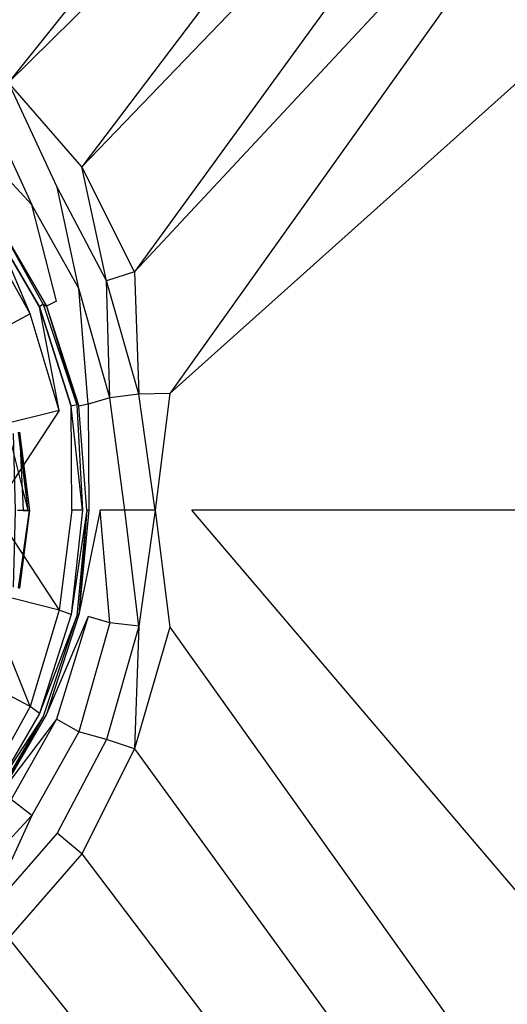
# Model space of a CAD drawing. Extents: x 0 to 0.9, y -1.3 to 0.
# Tile 13 of 18: x 0.5072 to 0.5764, y -0.6195 to -0.4796. Entities that reach past the tile are written whole.
import ezdxf

# ---------------------------------------------------------------- set-up
doc = ezdxf.new("R2010")
doc.units = 0
doc.layers.add('L0_ABLAUF_INF_0___REPLACEMTFORE', color=7, linetype='CONTINUOUS')
doc.layers.add('L1_WANNE_0_N_6231R4____REPLACEM', color=7, linetype='CONTINUOUS')

msp = doc.modelspace()

# ---------------------------------------------------------------- linework, layer by layer
at = {"layer": 'L0_ABLAUF_INF_0___REPLACEMTFORE', "color": 8}
for points, invisible_edges in [([(0.508441, -0.549323, 0.022712), (0.507041, -0.538222, 0.022621), (0.505741, -0.538522, 0.023257), (0.508441, -0.549323, 0.022712)], 14), ([(0.507226, -0.538216, 0.021529), (0.507741, -0.549323, 0.020438), (0.506341, -0.538422, 0.020438), (0.507226, -0.538216, 0.021529)], 14), ([(0.508441, -0.549323, 0.022712), (0.507226, -0.538216, 0.021529), (0.507041, -0.538222, 0.022621), (0.508441, -0.549323, 0.022712)], 14), ([(0.507226, -0.538216, 0.021529), (0.508639, -0.549323, 0.021575), (0.507741, -0.549323, 0.020438), (0.507226, -0.538216, 0.021529)], 14), ([(0.507226, -0.538216, 0.021529), (0.508441, -0.549323, 0.022712), (0.508639, -0.549323, 0.021575), (0.507226, -0.538216, 0.021529)], 13), ([(0.508441, -0.549323, 0.022712), (0.505741, -0.538522, 0.023257), (0.506941, -0.549323, 0.023257), (0.508441, -0.549323, 0.022712)], 14), ([(0.506641, -0.549323, 0.02062), (0.506341, -0.538422, 0.020438), (0.507741, -0.549323, 0.020438), (0.506641, -0.549323, 0.02062)], 14), ([(0.506341, -0.560223, 0.020438), (0.506641, -0.549323, 0.02062), (0.507741, -0.549323, 0.020438), (0.506341, -0.560223, 0.020438)], 14), ([(0.508639, -0.549323, 0.021575), (0.507226, -0.560379, 0.021529), (0.506341, -0.560223, 0.020438), (0.508639, -0.549323, 0.021575)], 14), ([(0.507741, -0.549323, 0.020438), (0.508639, -0.549323, 0.021575), (0.506341, -0.560223, 0.020438), (0.507741, -0.549323, 0.020438)], 14), ([(0.508441, -0.549323, 0.022712), (0.506941, -0.549323, 0.023257), (0.507041, -0.560323, 0.022621), (0.508441, -0.549323, 0.022712)], 14), ([(0.508639, -0.549323, 0.021575), (0.507041, -0.560323, 0.022621), (0.507226, -0.560379, 0.021529), (0.508639, -0.549323, 0.021575)], 13), ([(0.507041, -0.560323, 0.022621), (0.508639, -0.549323, 0.021575), (0.508441, -0.549323, 0.022712), (0.507041, -0.560323, 0.022621)], 14)]:
    msp.add_3dface(points, dxfattribs=dict(at, invisible_edges=invisible_edges))
at = {"layer": 'L1_WANNE_0_N_6231R4____REPLACEM', "color": 8}
for points, invisible_edges in [([(0.891999, -0.002919), (0.45, -1.297081, 0.006863), (0.45, -0.002919, 0.001068), (0.891999, -0.002919)], 14), ([(0.894217, -1.296614, 0.005794), (0.45, -1.297081, 0.006863), (0.891999, -0.002919), (0.894217, -1.296614, 0.005794)], 14), ([(0.505637, -0.488543, 0.026379), (0.572871, -0.404569, 0.027991), (0.494336, -0.478648, 0.026379), (0.505637, -0.488543, 0.026379)], 13), ([(0.572871, -0.404569, 0.027991), (0.505637, -0.488543, 0.026379), (0.582476, -0.412676, 0.027995), (0.572871, -0.404569, 0.027991)], 14), ([(0.516038, -0.500537, 0.026379), (0.582476, -0.412676, 0.027995), (0.505637, -0.488543, 0.026379), (0.516038, -0.500537, 0.026379)], 13), ([(0.582476, -0.412676, 0.027995), (0.516038, -0.500537, 0.026379), (0.590835, -0.42279, 0.027991), (0.582476, -0.412676, 0.027995)], 14), ([(0.523539, -0.51543, 0.026465), (0.590835, -0.42279, 0.027991), (0.516038, -0.500537, 0.026379), (0.523539, -0.51543, 0.026465)], 13), ([(0.590835, -0.42279, 0.027991), (0.523539, -0.51543, 0.026465), (0.597158, -0.436357, 0.028061), (0.590835, -0.42279, 0.027991)], 14), ([(0.528539, -0.532722, 0.02655), (0.597158, -0.436357, 0.028061), (0.523539, -0.51543, 0.026465), (0.528539, -0.532722, 0.02655)], 13), ([(0.597158, -0.436357, 0.028061), (0.528539, -0.532722, 0.02655), (0.601417, -0.467378, 0.028112), (0.597158, -0.436357, 0.028061)], 14), ([(0.601417, -0.467378, 0.028112), (0.528539, -0.532722, 0.02655), (0.531639, -0.549303, 0.02655), (0.601417, -0.467378, 0.028112)], 14), ([(0.603359, -0.549303, 0.028104), (0.601417, -0.467378, 0.028112), (0.531639, -0.549303, 0.02655), (0.603359, -0.549303, 0.028104)], 14), ([(0.512538, -0.503436, 0.026379), (0.505637, -0.488543, 0.026379), (0.502537, -0.491942, 0.026293), (0.512538, -0.503436, 0.026379)], 14), ([(0.516038, -0.500537, 0.026379), (0.505637, -0.488543, 0.026379), (0.512538, -0.503436, 0.026379), (0.516038, -0.500537, 0.026379)], 14), ([(0.508937, -0.505935, 0.026293), (0.502537, -0.491942, 0.026293), (0.499537, -0.49574, 0.026208), (0.508937, -0.505935, 0.026293)], 13), ([(0.502537, -0.491942, 0.026293), (0.508937, -0.505935, 0.026293), (0.512538, -0.503436, 0.026379), (0.502537, -0.491942, 0.026293)], 14), ([(0.508937, -0.505935, 0.026293), (0.499537, -0.49574, 0.026208), (0.506037, -0.508234, 0.02535), (0.508937, -0.505935, 0.026293)], 14), ([(0.519538, -0.51673, 0.026379), (0.516038, -0.500537, 0.026379), (0.512538, -0.503436, 0.026379), (0.519538, -0.51673, 0.026379)], 14), ([(0.523539, -0.51543, 0.026465), (0.516038, -0.500537, 0.026379), (0.519538, -0.51673, 0.026379), (0.523539, -0.51543, 0.026465)], 14), ([(0.515638, -0.517829, 0.026379), (0.512538, -0.503436, 0.026379), (0.508937, -0.505935, 0.026293), (0.515638, -0.517829, 0.026379)], 14), ([(0.519538, -0.51673, 0.026379), (0.512538, -0.503436, 0.026379), (0.515638, -0.517829, 0.026379), (0.519538, -0.51673, 0.026379)], 14), ([(0.512438, -0.519628, 0.025265), (0.508937, -0.505935, 0.026293), (0.506037, -0.508234, 0.02535), (0.512438, -0.519628, 0.025265)], 14), ([(0.515638, -0.517829, 0.026379), (0.508937, -0.505935, 0.026293), (0.512438, -0.519628, 0.025265), (0.515638, -0.517829, 0.026379)], 14), ([(0.506037, -0.508234, 0.02535), (0.504637, -0.509333, 0.022436), (0.512438, -0.519628, 0.025265), (0.506037, -0.508234, 0.02535)], 14), ([(0.508737, -0.521427, 0.016693), (0.503737, -0.509633, 0.018151), (0.502737, -0.510633, 0.016779), (0.508737, -0.521427, 0.016693)], 14), ([(0.504237, -0.509233, 0.019865), (0.503737, -0.509633, 0.018151), (0.510538, -0.520028, 0.019865), (0.504237, -0.509233, 0.019865)], 14), ([(0.510038, -0.520428, 0.018065), (0.503737, -0.509633, 0.018151), (0.508737, -0.521427, 0.016693), (0.510038, -0.520428, 0.018065)], 14), ([(0.503737, -0.509633, 0.018151), (0.510038, -0.520428, 0.018065), (0.510538, -0.520028, 0.019865), (0.503737, -0.509633, 0.018151)], 14), ([(0.510538, -0.520028, 0.019865), (0.504637, -0.509333, 0.022436), (0.504237, -0.509233, 0.019865), (0.510538, -0.520028, 0.019865)], 14), ([(0.504637, -0.509333, 0.022436), (0.511038, -0.520328, 0.022436), (0.512438, -0.519628, 0.025265), (0.504637, -0.509333, 0.022436)], 14), ([(0.504637, -0.509333, 0.022436), (0.510538, -0.520028, 0.019865), (0.511038, -0.520328, 0.022436), (0.504637, -0.509333, 0.022436)], 13), ([(0.508737, -0.521427, 0.016693), (0.502737, -0.510633, 0.016779), (0.498937, -0.526625, 0.010094), (0.508737, -0.521427, 0.016693)], 14), ([(0.524139, -0.532822, 0.026465), (0.523539, -0.51543, 0.026465), (0.519538, -0.51673, 0.026379), (0.524139, -0.532822, 0.026465)], 13), ([(0.523539, -0.51543, 0.026465), (0.524139, -0.532822, 0.026465), (0.528539, -0.532722, 0.02655), (0.523539, -0.51543, 0.026465)], 14), ([(0.520038, -0.533321, 0.026379), (0.519538, -0.51673, 0.026379), (0.515638, -0.517829, 0.026379), (0.520038, -0.533321, 0.026379)], 14), ([(0.524139, -0.532822, 0.026465), (0.519538, -0.51673, 0.026379), (0.520038, -0.533321, 0.026379), (0.524139, -0.532822, 0.026465)], 14), ([(0.516938, -0.534221, 0.025008), (0.515638, -0.517829, 0.026379), (0.512438, -0.519628, 0.025265), (0.516938, -0.534221, 0.025008)], 14), ([(0.520038, -0.533321, 0.026379), (0.515638, -0.517829, 0.026379), (0.516938, -0.534221, 0.025008), (0.520038, -0.533321, 0.026379)], 14), ([(0.510538, -0.520028, 0.019865), (0.510038, -0.520428, 0.018065), (0.515338, -0.534321, 0.019865), (0.510538, -0.520028, 0.019865)], 14), ([(0.510538, -0.520028, 0.019865), (0.515338, -0.534321, 0.019865), (0.511038, -0.520328, 0.022436), (0.510538, -0.520028, 0.019865)], 14), ([(0.512438, -0.519628, 0.025265), (0.511038, -0.520328, 0.022436), (0.516938, -0.534221, 0.025008), (0.512438, -0.519628, 0.025265)], 14), ([(0.508737, -0.521427, 0.016693), (0.498937, -0.526625, 0.010094), (0.502137, -0.537819, 0.009922), (0.508737, -0.521427, 0.016693)], 14), ([(0.512838, -0.535121, 0.016522), (0.508737, -0.521427, 0.016693), (0.502137, -0.537819, 0.009922), (0.512838, -0.535121, 0.016522)], 14), ([(0.512838, -0.535121, 0.016522), (0.510038, -0.520428, 0.018065), (0.508737, -0.521427, 0.016693), (0.512838, -0.535121, 0.016522)], 14), ([(0.510038, -0.520428, 0.018065), (0.514538, -0.534521, 0.017893), (0.515338, -0.534321, 0.019865), (0.510038, -0.520428, 0.018065)], 14), ([(0.514538, -0.534521, 0.017893), (0.510038, -0.520428, 0.018065), (0.512838, -0.535121, 0.016522), (0.514538, -0.534521, 0.017893)], 14), ([(0.511038, -0.520328, 0.022436), (0.515338, -0.534321, 0.019865), (0.515638, -0.534521, 0.022436), (0.511038, -0.520328, 0.022436)], 14), ([(0.511038, -0.520328, 0.022436), (0.515638, -0.534521, 0.022436), (0.516938, -0.534221, 0.025008), (0.511038, -0.520328, 0.022436)], 14), ([(0.520038, -0.533321, 0.026379), (0.516938, -0.534221, 0.025008), (0.518638, -0.549303, 0.025265), (0.520038, -0.533321, 0.026379)], 14), ([(0.522139, -0.549303, 0.026465), (0.520038, -0.533321, 0.026379), (0.518638, -0.549303, 0.025265), (0.522139, -0.549303, 0.026465)], 14), ([(0.524139, -0.532822, 0.026465), (0.520038, -0.533321, 0.026379), (0.522139, -0.549303, 0.026465), (0.524139, -0.532822, 0.026465)], 14), ([(0.526439, -0.549303, 0.026465), (0.524139, -0.532822, 0.026465), (0.522139, -0.549303, 0.026465), (0.526439, -0.549303, 0.026465)], 14), ([(0.526439, -0.549303, 0.026465), (0.528539, -0.532722, 0.02655), (0.524139, -0.532822, 0.026465), (0.526439, -0.549303, 0.026465)], 13), ([(0.528539, -0.532722, 0.02655), (0.526439, -0.549303, 0.026465), (0.531639, -0.549303, 0.02655), (0.528539, -0.532722, 0.02655)], 14), ([(0.503537, -0.549303, 0.010094), (0.512838, -0.535121, 0.016522), (0.502137, -0.537819, 0.009922), (0.503537, -0.549303, 0.010094)], 13), ([(0.512838, -0.535121, 0.016522), (0.503537, -0.549303, 0.010094), (0.514638, -0.549303, 0.016779), (0.512838, -0.535121, 0.016522)], 14), ([(0.514638, -0.549303, 0.016779), (0.514538, -0.534521, 0.017893), (0.512838, -0.535121, 0.016522), (0.514638, -0.549303, 0.016779)], 14), ([(0.515338, -0.534321, 0.019865), (0.514538, -0.534521, 0.017893), (0.516138, -0.549303, 0.018151), (0.515338, -0.534321, 0.019865)], 14), ([(0.516138, -0.549303, 0.018151), (0.514538, -0.534521, 0.017893), (0.514638, -0.549303, 0.016779), (0.516138, -0.549303, 0.018151)], 14), ([(0.516738, -0.549303, 0.019951), (0.515638, -0.534521, 0.022436), (0.515338, -0.534321, 0.019865), (0.516738, -0.549303, 0.019951)], 14), ([(0.515338, -0.534321, 0.019865), (0.516138, -0.549303, 0.018151), (0.516738, -0.549303, 0.019951), (0.515338, -0.534321, 0.019865)], 14), ([(0.516938, -0.534221, 0.025008), (0.515638, -0.534521, 0.022436), (0.517038, -0.549303, 0.022522), (0.516938, -0.534221, 0.025008)], 14), ([(0.515638, -0.534521, 0.022436), (0.516738, -0.549303, 0.019951), (0.517038, -0.549303, 0.022522), (0.515638, -0.534521, 0.022436)], 13), ([(0.516938, -0.534221, 0.025008), (0.517038, -0.549303, 0.022522), (0.518638, -0.549303, 0.025265), (0.516938, -0.534221, 0.025008)], 14), ([(0.512838, -0.563485, 0.016522), (0.503537, -0.549303, 0.010094), (0.502137, -0.560786, 0.009922), (0.512838, -0.563485, 0.016522)], 13), ([(0.503537, -0.549303, 0.010094), (0.512838, -0.563485, 0.016522), (0.514638, -0.549303, 0.016779), (0.503537, -0.549303, 0.010094)], 14), ([(0.514638, -0.549303, 0.016779), (0.512838, -0.563485, 0.016522), (0.514538, -0.564084, 0.017893), (0.514638, -0.549303, 0.016779)], 14), ([(0.516738, -0.549303, 0.019951), (0.514538, -0.564084, 0.017893), (0.515338, -0.564284, 0.019865), (0.516738, -0.549303, 0.019951)], 14), ([(0.516138, -0.549303, 0.018151), (0.514538, -0.564084, 0.017893), (0.516738, -0.549303, 0.019951), (0.516138, -0.549303, 0.018151)], 14), ([(0.516138, -0.549303, 0.018151), (0.514638, -0.549303, 0.016779), (0.514538, -0.564084, 0.017893), (0.516138, -0.549303, 0.018151)], 14), ([(0.515638, -0.564084, 0.022436), (0.516738, -0.549303, 0.019951), (0.515338, -0.564284, 0.019865), (0.515638, -0.564084, 0.022436)], 13), ([(0.516738, -0.549303, 0.019951), (0.515638, -0.564084, 0.022436), (0.517038, -0.549303, 0.022522), (0.516738, -0.549303, 0.019951)], 14), ([(0.518638, -0.549303, 0.025265), (0.515638, -0.564084, 0.022436), (0.516938, -0.564384, 0.025008), (0.518638, -0.549303, 0.025265)], 14), ([(0.517038, -0.549303, 0.022522), (0.515638, -0.564084, 0.022436), (0.518638, -0.549303, 0.025265), (0.517038, -0.549303, 0.022522)], 14), ([(0.520038, -0.565284, 0.026379), (0.518638, -0.549303, 0.025265), (0.516938, -0.564384, 0.025008), (0.520038, -0.565284, 0.026379)], 14), ([(0.522139, -0.549303, 0.026465), (0.518638, -0.549303, 0.025265), (0.520038, -0.565284, 0.026379), (0.522139, -0.549303, 0.026465)], 14), ([(0.524139, -0.565783, 0.026465), (0.522139, -0.549303, 0.026465), (0.520038, -0.565284, 0.026379), (0.524139, -0.565783, 0.026465)], 14), ([(0.526439, -0.549303, 0.026465), (0.522139, -0.549303, 0.026465), (0.524139, -0.565783, 0.026465), (0.526439, -0.549303, 0.026465)], 14), ([(0.528539, -0.565883, 0.02655), (0.526439, -0.549303, 0.026465), (0.524139, -0.565783, 0.026465), (0.528539, -0.565883, 0.02655)], 13), ([(0.526439, -0.549303, 0.026465), (0.528539, -0.565883, 0.02655), (0.531639, -0.549303, 0.02655), (0.526439, -0.549303, 0.026465)], 14), ([(0.601417, -0.631228, 0.028112), (0.531639, -0.549303, 0.02655), (0.528539, -0.565883, 0.02655), (0.601417, -0.631228, 0.028112)], 14), ([(0.603359, -0.549303, 0.028104), (0.531639, -0.549303, 0.02655), (0.601417, -0.631228, 0.028112), (0.603359, -0.549303, 0.028104)], 14), ([(0.508737, -0.577178, 0.016693), (0.502137, -0.560786, 0.009922), (0.498937, -0.57198, 0.010094), (0.508737, -0.577178, 0.016693)], 14), ([(0.512838, -0.563485, 0.016522), (0.502137, -0.560786, 0.009922), (0.508737, -0.577178, 0.016693), (0.512838, -0.563485, 0.016522)], 14), ([(0.512838, -0.563485, 0.016522), (0.508737, -0.577178, 0.016693), (0.510038, -0.578177, 0.018065), (0.512838, -0.563485, 0.016522)], 14), ([(0.514538, -0.564084, 0.017893), (0.512838, -0.563485, 0.016522), (0.510038, -0.578177, 0.018065), (0.514538, -0.564084, 0.017893)], 14), ([(0.514538, -0.564084, 0.017893), (0.510038, -0.578177, 0.018065), (0.515338, -0.564284, 0.019865), (0.514538, -0.564084, 0.017893)], 14), ([(0.515338, -0.564284, 0.019865), (0.510038, -0.578177, 0.018065), (0.510538, -0.578577, 0.019865), (0.515338, -0.564284, 0.019865)], 14), ([(0.515338, -0.564284, 0.019865), (0.510538, -0.578577, 0.019865), (0.511038, -0.578277, 0.022436), (0.515338, -0.564284, 0.019865)], 14), ([(0.515638, -0.564084, 0.022436), (0.515338, -0.564284, 0.019865), (0.511038, -0.578277, 0.022436), (0.515638, -0.564084, 0.022436)], 14), ([(0.515638, -0.564084, 0.022436), (0.511038, -0.578277, 0.022436), (0.516938, -0.564384, 0.025008), (0.515638, -0.564084, 0.022436)], 14), ([(0.516938, -0.564384, 0.025008), (0.511038, -0.578277, 0.022436), (0.512438, -0.578977, 0.025265), (0.516938, -0.564384, 0.025008)], 14), ([(0.516938, -0.564384, 0.025008), (0.512438, -0.578977, 0.025265), (0.515638, -0.580776, 0.026379), (0.516938, -0.564384, 0.025008)], 14), ([(0.520038, -0.565284, 0.026379), (0.516938, -0.564384, 0.025008), (0.515638, -0.580776, 0.026379), (0.520038, -0.565284, 0.026379)], 14), ([(0.520038, -0.565284, 0.026379), (0.515638, -0.580776, 0.026379), (0.519538, -0.581876, 0.026379), (0.520038, -0.565284, 0.026379)], 14), ([(0.524139, -0.565783, 0.026465), (0.520038, -0.565284, 0.026379), (0.519538, -0.581876, 0.026379), (0.524139, -0.565783, 0.026465)], 14), ([(0.523539, -0.583175, 0.026465), (0.524139, -0.565783, 0.026465), (0.519538, -0.581876, 0.026379), (0.523539, -0.583175, 0.026465)], 13), ([(0.524139, -0.565783, 0.026465), (0.523539, -0.583175, 0.026465), (0.528539, -0.565883, 0.02655), (0.524139, -0.565783, 0.026465)], 14), ([(0.597158, -0.662248, 0.028061), (0.528539, -0.565883, 0.02655), (0.523539, -0.583175, 0.026465), (0.597158, -0.662248, 0.028061)], 13), ([(0.528539, -0.565883, 0.02655), (0.597158, -0.662248, 0.028061), (0.601417, -0.631228, 0.028112), (0.528539, -0.565883, 0.02655)], 14), ([(0.508737, -0.577178, 0.016693), (0.498937, -0.57198, 0.010094), (0.502737, -0.587973, 0.016779), (0.508737, -0.577178, 0.016693)], 14), ([(0.508737, -0.577178, 0.016693), (0.502737, -0.587973, 0.016779), (0.503737, -0.588972, 0.018151), (0.508737, -0.577178, 0.016693)], 14), ([(0.510038, -0.578177, 0.018065), (0.508737, -0.577178, 0.016693), (0.503737, -0.588972, 0.018151), (0.510038, -0.578177, 0.018065)], 14), ([(0.510038, -0.578177, 0.018065), (0.503737, -0.588972, 0.018151), (0.510538, -0.578577, 0.019865), (0.510038, -0.578177, 0.018065)], 14), ([(0.510538, -0.578577, 0.019865), (0.503737, -0.588972, 0.018151), (0.504237, -0.589372, 0.019865), (0.510538, -0.578577, 0.019865)], 14), ([(0.504637, -0.589272, 0.022436), (0.510538, -0.578577, 0.019865), (0.504237, -0.589372, 0.019865), (0.504637, -0.589272, 0.022436)], 13), ([(0.511038, -0.578277, 0.022436), (0.504637, -0.589272, 0.022436), (0.512438, -0.578977, 0.025265), (0.511038, -0.578277, 0.022436)], 14), ([(0.510538, -0.578577, 0.019865), (0.504637, -0.589272, 0.022436), (0.511038, -0.578277, 0.022436), (0.510538, -0.578577, 0.019865)], 14), ([(0.512438, -0.578977, 0.025265), (0.504637, -0.589272, 0.022436), (0.506037, -0.590371, 0.02535), (0.512438, -0.578977, 0.025265)], 14), ([(0.512438, -0.578977, 0.025265), (0.506037, -0.590371, 0.02535), (0.508937, -0.59267, 0.026293), (0.512438, -0.578977, 0.025265)], 14), ([(0.515638, -0.580776, 0.026379), (0.512438, -0.578977, 0.025265), (0.508937, -0.59267, 0.026293), (0.515638, -0.580776, 0.026379)], 14), ([(0.515638, -0.580776, 0.026379), (0.508937, -0.59267, 0.026293), (0.512538, -0.595169, 0.026379), (0.515638, -0.580776, 0.026379)], 14), ([(0.519538, -0.581876, 0.026379), (0.515638, -0.580776, 0.026379), (0.512538, -0.595169, 0.026379), (0.519538, -0.581876, 0.026379)], 14), ([(0.519538, -0.581876, 0.026379), (0.512538, -0.595169, 0.026379), (0.516038, -0.598068, 0.026379), (0.519538, -0.581876, 0.026379)], 14), ([(0.523539, -0.583175, 0.026465), (0.519538, -0.581876, 0.026379), (0.516038, -0.598068, 0.026379), (0.523539, -0.583175, 0.026465)], 14), ([(0.590834, -0.675815, 0.027991), (0.523539, -0.583175, 0.026465), (0.516038, -0.598068, 0.026379), (0.590834, -0.675815, 0.027991)], 13), ([(0.523539, -0.583175, 0.026465), (0.590834, -0.675815, 0.027991), (0.597158, -0.662248, 0.028061), (0.523539, -0.583175, 0.026465)], 14), ([(0.508937, -0.59267, 0.026293), (0.506037, -0.590371, 0.02535), (0.499537, -0.602865, 0.026208), (0.508937, -0.59267, 0.026293)], 14), ([(0.502537, -0.606663, 0.026293), (0.508937, -0.59267, 0.026293), (0.499537, -0.602865, 0.026208), (0.502537, -0.606663, 0.026293)], 13), ([(0.508937, -0.59267, 0.026293), (0.502537, -0.606663, 0.026293), (0.512538, -0.595169, 0.026379), (0.508937, -0.59267, 0.026293)], 14), ([(0.512538, -0.595169, 0.026379), (0.502537, -0.606663, 0.026293), (0.505637, -0.610062, 0.026379), (0.512538, -0.595169, 0.026379)], 14), ([(0.516038, -0.598068, 0.026379), (0.512538, -0.595169, 0.026379), (0.505637, -0.610062, 0.026379), (0.516038, -0.598068, 0.026379)], 14), ([(0.582476, -0.685929, 0.027995), (0.516038, -0.598068, 0.026379), (0.505637, -0.610062, 0.026379), (0.582476, -0.685929, 0.027995)], 13), ([(0.516038, -0.598068, 0.026379), (0.582476, -0.685929, 0.027995), (0.590834, -0.675815, 0.027991), (0.516038, -0.598068, 0.026379)], 14), ([(0.572871, -0.694036, 0.027991), (0.505637, -0.610062, 0.026379), (0.494336, -0.619957, 0.026379), (0.572871, -0.694036, 0.027991)], 13), ([(0.505637, -0.610062, 0.026379), (0.572871, -0.694036, 0.027991), (0.582476, -0.685929, 0.027995), (0.505637, -0.610062, 0.026379)], 14)]:
    msp.add_3dface(points, dxfattribs=dict(at, invisible_edges=invisible_edges))

doc.saveas('drawing.dxf')
